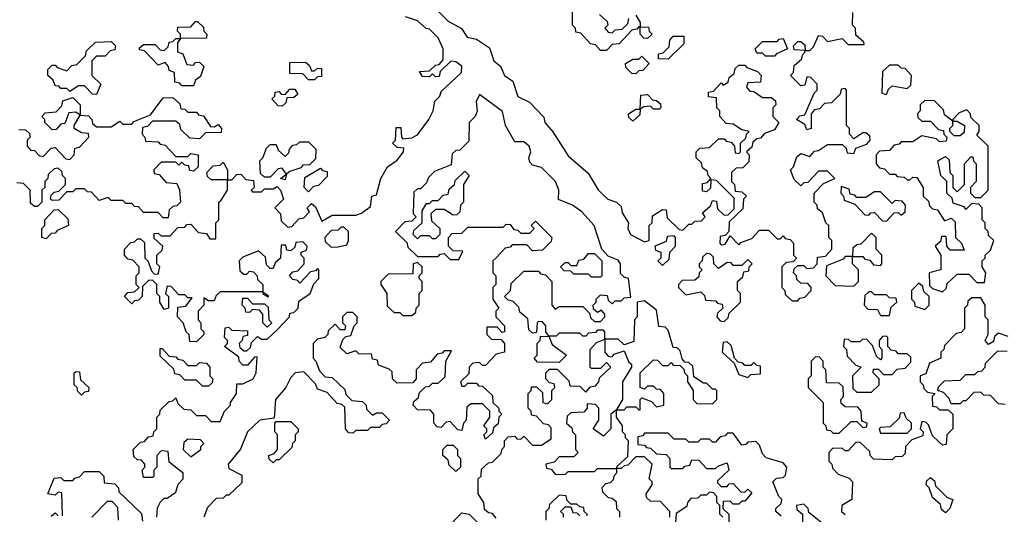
# Model space of a CAD drawing. Extents: x 2776963 to 2884430, y 684484 to 829250.
# Tile 232 of 256: x 2856755 to 2860095, y 801645 to 803324. Entities that reach past the tile are written whole.
import ezdxf

# ---------------------------------------------------------------- set-up
doc = ezdxf.new("R2010")
doc.units = 0

msp = doc.modelspace()

# ---------------------------------------------------------------- linework, layer by layer
at = {"layer": '0CON20XD'}
for points in [[(2858109.5, 803419.5), (2858208.9, 803318.9), (2858254.2, 803294.2), (2858273.3, 803265), (2858305, 803257.5), (2858348.3, 803228.3), (2858363.3, 803185), (2858386.1, 803166.1), (2858400, 803135), (2858427.5, 803115), (2858445, 803063.3), (2858483.8, 803043.8), (2858533.3, 802993.3), (2858536.7, 802975), (2858563.8, 802943.8), (2858615, 802862.5), (2858683, 802803), (2858717, 802747), (2858737, 802727), (2858750, 802715), (2858780, 802705), (2858795, 802690), (2858798.3, 802668.3), (2858820, 802635), (2858817.5, 802615), (2858827.5, 802595), (2858875, 802570), (2858890, 802575), (2858890, 802625), (2858900, 802635), (2858901.7, 802658.3), (2858935, 802680), (2858948.3, 802678.3), (2858951.7, 802651.7), (2858991.7, 802611.7), (2859005, 802610), (2859025, 802630), (2859035, 802630), (2859045, 802640), (2859068.3, 802641.7), (2859080, 802655), (2859071.7, 802668.3), (2859098.3, 802691.7), (2859105, 802710), (2859118.3, 802708.3), (2859121.7, 802681.7), (2859145, 802660), (2859158.3, 802661.7), (2859178.3, 802681.7), (2859178.3, 802718.3), (2859118.3, 802778.3), (2859100, 802780), (2859098.3, 802751.7), (2859085, 802740), (2859071.7, 802741.7), (2859071.7, 802768.3), (2859088.3, 802771.7), (2859100, 802785), (2859090, 802795), (2859088.3, 802808.3), (2859071.7, 802821.7), (2859068.3, 802838.3), (2859050, 802855), (2859050, 802875), (2859061.7, 802888.3), (2859095, 802890), (2859125, 802920), (2859145, 802920), (2859151.7, 802911.7), (2859168.3, 802908.3), (2859180, 802895), (2859181.7, 802871.7), (2859195, 802870), (2859200, 802875), (2859200, 802905), (2859218.3, 802921.7), (2859220, 802935), (2859230, 802945), (2859205, 802950), (2859175, 802970), (2859151.7, 802971.7), (2859130, 802995), (2859130, 803015), (2859120, 803025), (2859118.3, 803058.3), (2859091.7, 803061.7), (2859091.7, 803078.3), (2859108.3, 803081.7), (2859135, 803110), (2859141.7, 803101.7), (2859158.3, 803111.7), (2859161.7, 803128.3), (2859178.3, 803141.7), (2859181.7, 803158.3), (2859195, 803170), (2859215, 803170), (2859221.7, 803161.7), (2859258.3, 803148.3), (2859270, 803135), (2859268.3, 803111.7), (2859225, 803110), (2859220, 803095), (2859231.7, 803081.7), (2859245, 803080), (2859275, 803060), (2859305, 803060), (2859318.3, 803048.3), (2859320, 803035), (2859310, 803025), (2859310, 802995), (2859330, 802975), (2859315, 802950), (2859281.7, 802938.3), (2859268.3, 802921.7), (2859255, 802920), (2859241.7, 802908.3), (2859238.3, 802891.7), (2859220, 802875), (2859230, 802865), (2859228.3, 802841.7), (2859208.3, 802821.7), (2859185, 802820), (2859170, 802805), (2859170, 802775), (2859180, 802765), (2859181.7, 802741.7), (2859205, 802740), (2859220, 802725), (2859210, 802715), (2859208.3, 802681.7), (2859161.7, 802638.3), (2859160, 802605), (2859148.3, 802591.7), (2859131.7, 802588.3), (2859130, 802565), (2859135, 802560), (2859148.3, 802561.7), (2859165, 802590), (2859195, 802560), (2859201.7, 802568.3), (2859238.3, 802581.7), (2859265, 802610), (2859295, 802610), (2859325, 802580), (2859335, 802580), (2859345, 802590), (2859351.7, 802581.7), (2859368.3, 802578.3), (2859380, 802565), (2859380, 802525), (2859390, 802515), (2859378.3, 802501.7), (2859355, 802500), (2859340, 802485), (2859340, 802415), (2859350, 802405), (2859351.7, 802391.7), (2859375, 802370), (2859395, 802370), (2859401.7, 802378.3), (2859418.3, 802381.7), (2859440, 802405), (2859440, 802415), (2859428.3, 802428.3), (2859405, 802430), (2859391.7, 802441.7), (2859390, 802455), (2859380, 802465), (2859381.7, 802478.3), (2859395, 802490), (2859415, 802490), (2859425, 802480), (2859448.3, 802481.7), (2859460, 802495), (2859461.7, 802518.3), (2859488.3, 802521.7), (2859510, 802545), (2859510, 802575), (2859500, 802585), (2859500, 802625), (2859490, 802635), (2859478.3, 802668.3), (2859461.7, 802681.7), (2859460, 802695), (2859450, 802705), (2859450, 802735), (2859481.7, 802768.3), (2859520, 802785), (2859495, 802810), (2859465, 802810), (2859428.3, 802771.7), (2859415, 802770), (2859405, 802760), (2859381.7, 802781.7), (2859370, 802815), (2859380, 802825), (2859391.7, 802858.3), (2859405, 802870), (2859435, 802860), (2859451.7, 802878.3), (2859465, 802880), (2859495, 802900), (2859545, 802900), (2859558.3, 802888.3), (2859561.7, 802871.7), (2859585, 802870), (2859591.7, 802888.3), (2859628.3, 802901.7), (2859640, 802915), (2859638.3, 802928.3), (2859625, 802940), (2859615, 802940), (2859585, 802920), (2859570, 802935), (2859570, 802955), (2859560, 802965), (2859560, 803085), (2859555, 803090), (2859541.7, 803088.3), (2859538.3, 803071.7), (2859508.3, 803041.7), (2859485, 803040), (2859468.3, 803021.7), (2859451.7, 803018.3), (2859440, 803005), (2859440, 802955), (2859425, 802950), (2859418.3, 802968.3), (2859390, 802985), (2859401.7, 802998.3), (2859418.3, 803001.7), (2859450, 803075), (2859460, 803085), (2859460, 803105), (2859438.3, 803128.3), (2859425, 803130), (2859418.3, 803101.7), (2859405, 803100), (2859370, 803135), (2859380, 803145), (2859381.7, 803168.3), (2859408.3, 803191.7), (2859410, 803205), (2859420, 803215), (2859420, 803220), (2859381.7, 803221.7), (2859380, 803235), (2859395, 803250), (2859405, 803250), (2859418.3, 803238.3), (2859420, 803220), (2859435, 803220), (2859448.3, 803231.7), (2859465, 803270), (2859478.3, 803268.3), (2859495, 803250), (2859545, 803260), (2859565, 803240), (2859620, 803240), (2859618.3, 803248.3), (2859591.7, 803271.7), (2859590, 803295), (2859580, 803305), (2859581.7, 803348.3)], [(2858745, 803220), (2858725, 803220), (2858708.3, 803238.3), (2858691.7, 803241.7), (2858658.3, 803278.3), (2858641.7, 803281.7), (2858640, 803295), (2858630, 803305), (2858630, 803355)], [(2858721.7, 803341.7), (2858748.3, 803318.3), (2858750, 803305), (2858740, 803295), (2858751.7, 803281.7), (2858765, 803280), (2858775, 803290), (2858798.3, 803291.7), (2858818.3, 803311.7), (2858821.7, 803328.3)], [(2858845, 803340), (2858860, 803315), (2858860, 803300), (2858888.3, 803298.3), (2858890, 803285), (2858900, 803275), (2858885, 803260), (2858871.7, 803261.7), (2858860, 803275), (2858860, 803300), (2858855, 803300), (2858848.3, 803291.7), (2858831.7, 803288.3), (2858788.3, 803241.7), (2858765, 803240), (2858745, 803220)], [(2857220, 801635), (2857223, 801667), (2857233, 801687), (2857245, 801700), (2857255, 801700), (2857285, 801720), (2857293, 801747), (2857310, 801765), (2857310, 801785), (2857261.7, 801821.7), (2857258.3, 801858.3), (2857235, 801860), (2857220, 801845), (2857220, 801805), (2857210, 801795), (2857210, 801775), (2857205, 801770), (2857175, 801770), (2857170, 801795), (2857180, 801805), (2857180, 801815), (2857168.3, 801828.3), (2857155, 801830), (2857141.7, 801841.7), (2857140, 801865), (2857165, 801890), (2857178.3, 801891.7), (2857191.7, 801908.3), (2857208.3, 801911.7), (2857210, 801925), (2857220, 801935), (2857220, 801975), (2857230, 801985), (2857231.7, 801998.3), (2857261.7, 802028.3), (2857275, 802030), (2857285, 802040), (2857291.7, 802021.7), (2857311.7, 802001.7), (2857335, 802000), (2857355, 801980), (2857385, 801980), (2857405, 801960), (2857435, 801960), (2857450, 801995), (2857470, 802015), (2857470, 802025), (2857490, 802055), (2857491.7, 802088.3), (2857511.7, 802088.3), (2857547.5, 802105), (2857557.5, 802125), (2857560, 802180), (2857551.7, 802178.3), (2857528.3, 802151.7), (2857511.7, 802151.7), (2857500, 802165), (2857498.3, 802178.3), (2857450, 802215), (2857460, 802225), (2857460, 802235), (2857450, 802245), (2857451.7, 802278.3), (2857465, 802280), (2857475, 802270), (2857528.3, 802268.3), (2857528.3, 802251.7), (2857511.7, 802248.3), (2857510, 802235), (2857500, 802225), (2857501.7, 802211.7), (2857515, 802200), (2857525, 802200), (2857538.3, 802211.7), (2857541.7, 802228.3), (2857561.7, 802248.3), (2857575, 802240), (2857595, 802240), (2857628.3, 802271.7), (2857670, 802315), (2857671.7, 802328.3), (2857685, 802330), (2857700, 802345), (2857701.7, 802368.3), (2857740, 802395), (2857753, 802427), (2857770, 802445), (2857770, 802475), (2857765, 802480), (2857758.3, 802471.7), (2857741.7, 802468.3), (2857705, 802430), (2857698.3, 802438.3), (2857681.7, 802441.7), (2857670, 802455), (2857681.7, 802468.3), (2857698.3, 802471.7), (2857720, 802495), (2857720, 802515), (2857710, 802525), (2857710, 802535), (2857728.3, 802541.7), (2857730, 802555), (2857715, 802570), (2857691.7, 802568.3), (2857688.3, 802551.7), (2857675, 802540), (2857661.7, 802541.7), (2857658.3, 802558.3), (2857641.7, 802558.3), (2857640, 802515), (2857621.7, 802498.3), (2857615, 802480), (2857605, 802480), (2857591.7, 802491.7), (2857588.3, 802518.3), (2857565, 802540), (2857511.7, 802518.3), (2857500, 802505), (2857501.7, 802471.7), (2857515, 802460), (2857525, 802460), (2857535, 802470), (2857548.3, 802468.3), (2857560, 802455), (2857561.7, 802441.7), (2857580, 802425), (2857580, 802400), (2857598.3, 802388.3), (2857598.3, 802381.7), (2857581.7, 802391.7), (2857580, 802400), (2857435, 802400), (2857421.7, 802388.3), (2857415, 802370), (2857395, 802370), (2857380, 802380), (2857380, 802355), (2857360, 802335), (2857360, 802305), (2857370, 802295), (2857370, 802275), (2857380, 802265), (2857380, 802255), (2857355, 802230), (2857331.7, 802231.7), (2857330, 802255), (2857320, 802265), (2857310, 802295), (2857290, 802315), (2857291.7, 802348.3), (2857318.3, 802351.7), (2857340, 802380), (2857325, 802380), (2857315, 802390), (2857295, 802390), (2857268.3, 802418.3), (2857255, 802420), (2857250, 802395), (2857260, 802385), (2857260, 802345), (2857245, 802340), (2857230, 802365), (2857230, 802385), (2857220, 802395), (2857220, 802425), (2857205, 802440), (2857191.7, 802438.3), (2857171.7, 802418.3), (2857170, 802385), (2857158.3, 802371.7), (2857145, 802370), (2857135, 802360), (2857110, 802385), (2857121.7, 802398.3), (2857145, 802400), (2857160, 802415), (2857150, 802425), (2857150, 802455), (2857160, 802465), (2857160, 802485), (2857138.3, 802508.3), (2857121.7, 802511.7), (2857110, 802525), (2857110, 802545), (2857131.7, 802568.3), (2857145, 802570), (2857155, 802580), (2857165, 802580), (2857178.3, 802568.3), (2857180, 802515), (2857190, 802505), (2857201.7, 802471.7), (2857211.7, 802461.7), (2857225, 802460), (2857230, 802485), (2857220, 802495), (2857220, 802525), (2857238.3, 802541.7), (2857240, 802555), (2857211.7, 802581.7), (2857211.7, 802598.3), (2857225, 802600), (2857235, 802590), (2857265, 802590), (2857291.7, 802618.3), (2857315, 802620), (2857321.7, 802628.3), (2857335, 802630), (2857361.7, 802601.7), (2857388.3, 802598.3), (2857400, 802580), (2857420, 802580), (2857420, 802635), (2857430, 802645), (2857430, 802705), (2857438.3, 802711.7), (2857460, 802745), (2857460, 802780), (2857405, 802780), (2857391.7, 802791.7), (2857390, 802805), (2857411.7, 802828.3), (2857435, 802830), (2857445, 802840), (2857460, 802815), (2857460, 802780), (2857475, 802780), (2857491.7, 802798.3), (2857505, 802800), (2857521.7, 802781.7), (2857548.3, 802778.3), (2857550, 802755), (2857540, 802745), (2857545, 802740), (2857575, 802740), (2857585, 802750), (2857615, 802750), (2857628.3, 802758.3), (2857640, 802745), (2857650, 802715), (2857620, 802685), (2857640, 802665), (2857641.7, 802641.7), (2857665, 802620), (2857678.3, 802621.7), (2857701.7, 802648.3), (2857718.3, 802651.7), (2857738.3, 802671.7), (2857730, 802685), (2857745, 802700), (2857758.3, 802688.3), (2857780, 802640), (2857815, 802660), (2857895, 802660), (2857915, 802667.5), (2857945, 802690), (2857950, 802725), (2857965, 802730), (2857980, 802785), (2858002.5, 802825), (2858035, 802847.5), (2858057.5, 802875), (2858058.3, 802888.3), (2858035, 802890), (2858020, 802905), (2858030, 802915), (2858031.7, 802958.3), (2858048.3, 802958.3), (2858050, 802925), (2858055, 802920), (2858085, 802922.5), (2858105, 802933.3), (2858142.5, 802985), (2858157.5, 803015), (2858163, 803047), (2858180, 803065), (2858185, 803080), (2858253.3, 803145), (2858255, 803166.7), (2858235, 803181.2), (2858217, 803183), (2858181.7, 803148.3), (2858178.3, 803131.7), (2858165, 803130), (2858155, 803140), (2858145, 803130), (2858121.7, 803131.7), (2858111.7, 803148.3), (2858145, 803150), (2858165, 803170), (2858178.3, 803171.7), (2858191.7, 803188.3), (2858191.2, 803225), (2858175, 803262.5), (2858145, 803292.5), (2858133.9, 803293.9), (2858105, 803320), (2858063.3, 803333.3)], [(2857345, 803100), (2857305, 803100), (2857298.3, 803108.3), (2857281.7, 803111.7), (2857280, 803145), (2857261.7, 803151.7), (2857260, 803165), (2857248.3, 803178.3), (2857225, 803170), (2857178.3, 803218.3), (2857161.7, 803221.7), (2857161.7, 803228.3), (2857175, 803240), (2857215, 803240), (2857231.7, 803221.7), (2857245, 803220), (2857258.3, 803231.7), (2857261.7, 803248.3), (2857275, 803250), (2857285, 803260), (2857300, 803260), (2857300, 803275), (2857290, 803285), (2857291.7, 803298.3), (2857335, 803300), (2857351.7, 803318.3), (2857358.3, 803318.3), (2857378.3, 803298.3), (2857380, 803285), (2857390, 803275), (2857388.3, 803261.7), (2857300, 803260), (2857290, 803245), (2857290, 803215), (2857308.3, 803208.3), (2857321.7, 803171.7), (2857345, 803170), (2857351.7, 803178.3), (2857365, 803180), (2857380, 803165), (2857368.3, 803131.7), (2857351.7, 803118.3), (2857345, 803100)], [(2857015, 803070), (2857001.7, 803071.7), (2856975, 803100), (2856955, 803100), (2856925, 803080), (2856915, 803090), (2856895, 803090), (2856888.3, 803098.3), (2856875, 803100), (2856868.3, 803118.3), (2856850, 803135), (2856850, 803155), (2856865, 803170), (2856875, 803170), (2856881.7, 803161.7), (2856915, 803150), (2856931.7, 803168.3), (2856948.3, 803171.7), (2856978.3, 803201.7), (2856981.7, 803218.3), (2857011.7, 803248.3), (2857065, 803250), (2857080, 803235), (2857078.3, 803221.7), (2857061.7, 803218.3), (2857045, 803200), (2857015, 803200), (2857000, 803185), (2857000, 803135), (2857030, 803105), (2857015, 803070)], [(2858955, 803190), (2858921.7, 803191.7), (2858921.7, 803208.3), (2858938.3, 803211.7), (2858958.3, 803231.7), (2858960, 803255), (2858971.7, 803268.3), (2859008.3, 803268.3), (2859008.3, 803241.7), (2858955, 803190)], [(2859315, 803200), (2859285, 803200), (2859275, 803210), (2859255, 803210), (2859250, 803225), (2859275, 803250), (2859325, 803250), (2859331.7, 803258.3), (2859345, 803260), (2859360, 803225), (2859321.7, 803208.3), (2859315, 803200)], [(2857755, 803120), (2857735, 803120), (2857715, 803140), (2857671.7, 803141.7), (2857671.7, 803178.3), (2857725, 803180), (2857738.3, 803168.3), (2857745, 803150), (2857755, 803150), (2857765, 803160), (2857778.3, 803158.3), (2857778.3, 803131.7), (2857765, 803130), (2857755, 803120)], [(2858845, 803140), (2858831.7, 803141.7), (2858811.7, 803161.7), (2858810, 803175), (2858835, 803190), (2858855, 803190), (2858865, 803200), (2858890, 803175), (2858868.3, 803151.7), (2858855, 803150), (2858845, 803140)], [(2859695, 803070), (2859701.7, 803088.3), (2859715, 803100), (2859765, 803090), (2859778.3, 803101.7), (2859780, 803135), (2859758.3, 803158.3), (2859745, 803160), (2859735, 803170), (2859705, 803170), (2859681.7, 803148.3), (2859680, 803075), (2859695, 803070)], [(2858371.7, 801631.7), (2858358.3, 801648.3), (2858345, 801650), (2858331.7, 801661.7), (2858330, 801685), (2858310, 801715), (2858310, 801765), (2858320, 801775), (2858321.7, 801798.3), (2858345, 801820), (2858358.3, 801821.7), (2858388.3, 801851.7), (2858390, 801865), (2858400, 801875), (2858400, 801895), (2858411.7, 801908.3), (2858435, 801910), (2858441.7, 801901.7), (2858455, 801900), (2858465, 801910), (2858495, 801880), (2858525, 801880), (2858558.3, 801901.7), (2858558.3, 801938.3), (2858548.3, 801948.3), (2858531.7, 801951.7), (2858508.3, 801978.3), (2858491.7, 801981.7), (2858490, 801995), (2858480, 802005), (2858480, 802055), (2858490, 802065), (2858491.7, 802078.3), (2858508.3, 802078.3), (2858528.3, 802058.3), (2858530, 802025), (2858545, 802020), (2858560, 802035), (2858560, 802065), (2858570, 802075), (2858568.3, 802088.3), (2858551.7, 802091.7), (2858540, 802105), (2858540, 802125), (2858551.7, 802138.3), (2858578.3, 802138.3), (2858618.3, 802098.3), (2858621.7, 802081.7), (2858655, 802080), (2858675, 802060), (2858691.7, 802078.3), (2858708.3, 802081.7), (2858720, 802095), (2858721.7, 802108.3), (2858760, 802145), (2858745, 802160), (2858725, 802140), (2858695, 802140), (2858690, 802145), (2858690, 802205), (2858711.7, 802228.3), (2858740, 802240), (2858740, 802265), (2858735, 802270), (2858715, 802270), (2858708.3, 802261.7), (2858685, 802260), (2858675, 802250), (2858665, 802250), (2858655, 802260), (2858585, 802260), (2858575, 802250), (2858550, 802250), (2858561.7, 802221.7), (2858610, 802185), (2858585, 802160), (2858511.7, 802161.7), (2858500, 802175), (2858510, 802185), (2858510, 802225), (2858520, 802235), (2858521.7, 802248.3), (2858550, 802250), (2858540, 802265), (2858540, 802285), (2858528.3, 802298.3), (2858515, 802300), (2858510, 802295), (2858508.3, 802261.7), (2858495, 802260), (2858481.7, 802271.7), (2858478.3, 802308.3), (2858451.7, 802331.7), (2858448.3, 802348.3), (2858428.3, 802368.3), (2858411.7, 802371.7), (2858400, 802385), (2858420, 802405), (2858421.7, 802428.3), (2858465, 802470), (2858515, 802470), (2858521.7, 802461.7), (2858538.3, 802458.3), (2858560, 802435), (2858560, 802355), (2858571.7, 802341.7), (2858585, 802350), (2858665, 802350), (2858688.3, 802328.3), (2858691.7, 802311.7), (2858705, 802300), (2858725, 802300), (2858740, 802315), (2858740, 802325), (2858728.3, 802338.3), (2858715, 802330), (2858701.7, 802341.7), (2858700, 802355), (2858710, 802365), (2858710, 802375), (2858725, 802390), (2858748.3, 802388.3), (2858751.7, 802371.7), (2858765, 802360), (2858775, 802370), (2858795, 802370), (2858805, 802380), (2858828.3, 802381.7), (2858820, 802445), (2858805, 802450), (2858793, 802463), (2858792.5, 802495), (2858785, 802507.5), (2858751.7, 802521.7), (2858730, 802545), (2858703.3, 802625), (2858661.7, 802671.7), (2858630, 802695), (2858583.3, 802713.3), (2858583.8, 802745), (2858572.5, 802775), (2858525, 802822.5), (2858495, 802830), (2858485, 802840), (2858482.5, 802855), (2858488.8, 802875), (2858483.3, 802895), (2858465, 802910), (2858435, 802910), (2858402.5, 802965), (2858392.3, 803012.3), (2858315, 803070), (2858303.6, 803046.4), (2858306.7, 803013.3), (2858300, 802995), (2858280, 802975), (2858278.3, 802911.7), (2858248.3, 802881.7), (2858235, 802880), (2858221.7, 802868.3), (2858218.3, 802831.7), (2858161.7, 802808.3), (2858141.7, 802788.3), (2858135, 802770), (2858115, 802750), (2858105, 802750), (2858091.7, 802738.3), (2858090, 802665), (2858100, 802655), (2858085, 802640), (2858061.7, 802638.3), (2858030, 802605), (2858068.3, 802568.3), (2858071.7, 802551.7), (2858105, 802520), (2858175, 802520), (2858181.7, 802528.3), (2858195, 802530), (2858215, 802510), (2858245, 802510), (2858258.3, 802538.3), (2858225, 802540), (2858210, 802555), (2858210, 802585), (2858221.7, 802598.3), (2858255, 802600), (2858275, 802620), (2858395, 802620), (2858405, 802630), (2858418.3, 802628.3), (2858431.7, 802611.7), (2858445, 802610), (2858455, 802600), (2858485, 802600), (2858500, 802615), (2858490, 802625), (2858505, 802640), (2858560, 802585), (2858558.3, 802571.7), (2858528.3, 802541.7), (2858495, 802540), (2858475, 802560), (2858425, 802560), (2858418.3, 802551.7), (2858401.7, 802548.3), (2858370, 802515), (2858360, 802505), (2858360, 802465), (2858370, 802455), (2858370, 802425), (2858360, 802415), (2858360, 802375), (2858380, 802345), (2858370, 802335), (2858370, 802315), (2858400, 802285), (2858400, 802265), (2858391.7, 802261.7), (2858375, 802280), (2858340, 802280), (2858340, 802255), (2858355, 802240), (2858388.3, 802238.3), (2858400, 802225), (2858400, 802195), (2858371.7, 802188.3), (2858335, 802150), (2858325, 802150), (2858315, 802160), (2858291.7, 802158.3), (2858280, 802145), (2858278.3, 802121.7), (2858250, 802095), (2858255, 802080), (2858265, 802080), (2858275, 802090), (2858305, 802090), (2858311.7, 802081.7), (2858325, 802080), (2858358.3, 802048.3), (2858360, 802025), (2858380, 802005), (2858380, 801995), (2858390, 801985), (2858380, 801975), (2858378.3, 801951.7), (2858361.7, 801938.3), (2858358.3, 801921.7), (2858335, 801900), (2858330, 801915), (2858340, 801925), (2858340, 801935), (2858330, 801945), (2858350, 801975), (2858350, 801995), (2858325, 802020), (2858285, 802020), (2858271.7, 802008.3), (2858270, 801965), (2858260, 801955), (2858255, 801930), (2858241.7, 801931.7), (2858215, 801960), (2858201.7, 801958.3), (2858185, 801940), (2858171.7, 801941.7), (2858160, 801955), (2858160, 801985), (2858148.3, 801998.3), (2858105, 802000), (2858090, 802015), (2858091.7, 802028.3), (2858108.3, 802041.7), (2858111.7, 802058.3), (2858131.7, 802078.3), (2858145, 802080), (2858155, 802090), (2858175, 802090), (2858198.3, 802111.7), (2858200, 802165), (2858220, 802200), (2858195, 802200), (2858188.3, 802191.7), (2858171.7, 802188.3), (2858148.3, 802161.7), (2858121.7, 802158.3), (2858100, 802135), (2858100, 802105), (2858088.3, 802091.7), (2858035, 802090), (2858020, 802105), (2858018.3, 802128.3), (2858008.3, 802138.3), (2857971.7, 802151.7), (2857968.3, 802168.3), (2857951.7, 802171.7), (2857948.3, 802188.3), (2857905, 802190), (2857895, 802200), (2857865, 802190), (2857841.7, 802211.7), (2857851.7, 802238.3), (2857861.7, 802248.3), (2857878.3, 802251.7), (2857890, 802285), (2857900, 802295), (2857900, 802315), (2857885, 802330), (2857865, 802330), (2857850, 802315), (2857850, 802295), (2857860, 802285), (2857858.3, 802271.7), (2857841.7, 802271.7), (2857825, 802290), (2857801.7, 802268.3), (2857800, 802255), (2857790, 802245), (2857765, 802240), (2857750, 802225), (2857750, 802175), (2857760, 802165), (2857771.7, 802131.7), (2857791.7, 802111.7), (2857815, 802110), (2857858.3, 802068.3), (2857861.7, 802051.7), (2857881.7, 802031.7), (2857918.3, 802028.3), (2857930, 802015), (2857931.7, 802001.7), (2857951.7, 801981.7), (2857965, 801990), (2857985, 801990), (2858010, 801965), (2857998.3, 801951.7), (2857985, 801950), (2857975, 801940), (2857945, 801940), (2857935, 801930), (2857895, 801930), (2857885, 801920), (2857871.7, 801921.7), (2857860, 801935), (2857858.3, 802008.3), (2857848.3, 802018.3), (2857831.7, 802021.7), (2857798.3, 802058.3), (2857765, 802070), (2857758.3, 802088.3), (2857718.3, 802128.3), (2857690, 802125), (2857675, 802110), (2857657.5, 802075), (2857622.5, 802035), (2857618.3, 801971.7), (2857570, 801965), (2857527.5, 801925), (2857503.8, 801866.2), (2857462.5, 801815), (2857465, 801800), (2857508.3, 801778.3), (2857508.3, 801751.7), (2857465, 801710), (2857455, 801710), (2857445, 801700), (2857421.7, 801698.3), (2857391.7, 801668.3), (2857380, 801635)], [(2857645, 803030), (2857631.7, 803031.7), (2857610, 803055), (2857620, 803065), (2857621.7, 803078.3), (2857635, 803080), (2857641.7, 803071.7), (2857655, 803070), (2857671.7, 803088.3), (2857688.3, 803088.3), (2857698.3, 803071.7), (2857685, 803060), (2857661.7, 803058.3), (2857658.3, 803041.7), (2857645, 803030)], [(2858835, 802980), (2858821.7, 802991.7), (2858820, 803005), (2858845, 803020), (2858860, 803020), (2858861.7, 803068.3), (2858885, 803070), (2858901.7, 803051.7), (2858915, 803050), (2858928.3, 803038.3), (2858930, 803025), (2858925, 803020), (2858905, 803020), (2858895, 803030), (2858871.7, 803028.3), (2858860, 803020), (2858858.3, 803001.7), (2858835, 802980)], [(2856751.7, 802951.7), (2856775, 802950), (2856788.3, 802938.3), (2856790, 802925), (2856780, 802915), (2856780, 802895), (2856791.7, 802881.7), (2856805, 802880), (2856821.7, 802861.7), (2856835, 802860), (2856861.7, 802888.3), (2856875, 802890), (2856911.7, 802851.7), (2856925, 802850), (2856940, 802865), (2856941.7, 802888.3), (2856958.3, 802891.7), (2856990, 802925), (2856988.3, 802938.3), (2856965, 802940), (2856940, 802955), (2856940, 802965), (2856960, 803000), (2856945, 803010), (2856921.7, 803008.3), (2856908.3, 802971.7), (2856895, 802970), (2856878.3, 802951.7), (2856865, 802950), (2856840, 802975), (2856840, 802985), (2856830, 802995), (2856841.7, 803008.3), (2856878.3, 803011.7), (2856898.3, 803031.7), (2856901.7, 803048.3), (2856935, 803060), (2856960, 803035), (2856960, 803000), (2856988.3, 802998.3), (2857000, 802985), (2857001.7, 802971.7), (2857015, 802960), (2857065, 802960), (2857095, 802980), (2857105, 802970), (2857135, 802970), (2857141.7, 802978.3), (2857198.3, 803001.7), (2857241.7, 803058.3), (2857275, 803060), (2857298.3, 803038.3), (2857301.7, 803021.7), (2857315, 803020), (2857325, 803010), (2857355, 803010), (2857361.7, 803001.7), (2857378.3, 802998.3), (2857401.7, 802961.7), (2857415, 802960), (2857428.3, 802968.3), (2857440, 802955), (2857438.3, 802941.7), (2857385, 802940), (2857365, 802920), (2857331.7, 802921.7), (2857301.7, 802951.7), (2857298.3, 802968.3), (2857285, 802980), (2857205, 802980), (2857188.3, 802961.7), (2857171.7, 802958.3), (2857170, 802935), (2857180, 802925), (2857181.7, 802911.7), (2857225, 802910), (2857231.7, 802901.7), (2857248.3, 802898.3), (2857285, 802860), (2857325, 802860), (2857335, 802870), (2857360, 802865), (2857360, 802825), (2857345, 802810), (2857331.7, 802811.7), (2857328.3, 802828.3), (2857315, 802830), (2857305, 802840), (2857295, 802830), (2857285, 802840), (2857235, 802840), (2857210, 802815), (2857211.7, 802801.7), (2857228.3, 802798.3), (2857251.7, 802771.7), (2857288.3, 802768.3), (2857297, 802747), (2857300, 802705), (2857288.3, 802691.7), (2857275, 802690), (2857261.7, 802678.3), (2857258.3, 802651.7), (2857241.7, 802651.7), (2857225, 802670), (2857175, 802670), (2857158.3, 802688.3), (2857145, 802690), (2857135, 802700), (2857115, 802700), (2857105, 802710), (2857065, 802710), (2857055, 802720), (2857025, 802710), (2856998.3, 802738.3), (2856985, 802740), (2856975, 802750), (2856945, 802750), (2856935, 802740), (2856915, 802740), (2856888.3, 802711.7), (2856865, 802710), (2856860, 802715), (2856861.7, 802728.3), (2856871.7, 802738.3), (2856888.3, 802741.7), (2856910, 802765), (2856910, 802785), (2856900, 802795), (2856898.3, 802808.3), (2856885, 802820), (2856871.7, 802818.3), (2856851.7, 802798.3), (2856850, 802785), (2856840, 802775), (2856840, 802755), (2856830, 802745), (2856830, 802705), (2856815, 802690), (2856805, 802690), (2856791.7, 802701.7), (2856790, 802745), (2856768.3, 802768.3), (2856745, 802770)], [(2859885, 802400), (2859898.3, 802411.7), (2859901.7, 802428.3), (2859935, 802460), (2859975, 802460), (2860001.7, 802431.7), (2860028.3, 802431.7), (2860032.5, 802465), (2860020, 802485), (2860020, 802505), (2860030, 802515), (2860030, 802525), (2860048.3, 802541.7), (2860060, 802575), (2860041.7, 802591.7), (2860040, 802605), (2860030, 802615), (2860030, 802635), (2860020, 802645), (2860020, 802685), (2860008.3, 802698.3), (2859985, 802700), (2859965, 802680), (2859958.3, 802688.3), (2859921.7, 802701.7), (2859918.3, 802718.3), (2859900, 802735), (2859900, 802775), (2859880, 802795), (2859870, 802845), (2859895, 802860), (2859908.3, 802848.3), (2859910, 802805), (2859920, 802795), (2859920, 802755), (2859935, 802740), (2859960, 802765), (2859960, 802835), (2859981.7, 802858.3), (2859988.3, 802858.3), (2859990, 802845), (2860000, 802835), (2860000, 802775), (2859980, 802755), (2859980, 802735), (2859995, 802720), (2860015, 802720), (2860040, 802745), (2860040, 802895), (2860001.7, 802931.7), (2860010, 802945), (2860010, 802965), (2859981.7, 802991.7), (2859980, 803005), (2859968.3, 803018.3), (2859941.7, 803008.3), (2859920, 802985), (2859920, 802980), (2859935, 802980), (2859960, 802965), (2859958.3, 802941.7), (2859945, 802930), (2859925, 802930), (2859910, 802945), (2859910, 802955), (2859920, 802965), (2859920, 802980), (2859891.7, 803001.7), (2859888.3, 803018.3), (2859858.3, 803048.3), (2859825, 803050), (2859810, 803035), (2859810, 803015), (2859800, 803005), (2859801.7, 802991.7), (2859815, 802980), (2859845, 802980), (2859871.7, 802951.7), (2859888.3, 802948.3), (2859890, 802935), (2859900, 802925), (2859898.3, 802911.7), (2859875, 802910), (2859865, 802920), (2859815, 802930), (2859785, 802910), (2859745, 802910), (2859738.3, 802901.7), (2859721.7, 802898.3), (2859705, 802880), (2859671.7, 802878.3), (2859660, 802865), (2859660, 802835), (2859671.7, 802821.7), (2859688.3, 802818.3), (2859705, 802800), (2859725, 802800), (2859731.7, 802791.7), (2859755, 802790), (2859765, 802780), (2859775, 802780), (2859785, 802790), (2859798.3, 802788.3), (2859820, 802755), (2859820, 802725), (2859838.3, 802708.3), (2859841.7, 802691.7), (2859851.7, 802681.7), (2859868.3, 802678.3), (2859891.7, 802641.7), (2859915, 802650), (2859928.3, 802638.3), (2859930, 802585), (2859950, 802565), (2859958.3, 802541.7), (2859911.7, 802541.7), (2859900, 802555), (2859898.3, 802588.3), (2859881.7, 802588.3), (2859878.3, 802571.7), (2859860, 802555), (2859880, 802525), (2859880, 802475), (2859840, 802465), (2859841.7, 802421.7), (2859851.7, 802411.7), (2859885, 802400)], [(2857655, 802780), (2857640, 802785), (2857660, 802800), (2857645, 802820), (2857631.7, 802818.3), (2857605, 802790), (2857585, 802790), (2857571.7, 802801.7), (2857570, 802845), (2857580, 802855), (2857591.7, 802888.3), (2857605, 802900), (2857625, 802900), (2857631.7, 802881.7), (2857655, 802860), (2857668.3, 802871.7), (2857670, 802885), (2857681.7, 802898.3), (2857695, 802900), (2857705, 802910), (2857735, 802910), (2857760, 802885), (2857758.3, 802851.7), (2857738.3, 802831.7), (2857715, 802830), (2857708.3, 802821.7), (2857671.7, 802808.3), (2857660, 802800), (2857655, 802780)], [(2857735, 802740), (2857720, 802755), (2857721.7, 802788.3), (2857775, 802820), (2857781.7, 802811.7), (2857798.3, 802808.3), (2857798.3, 802791.7), (2857768.3, 802761.7), (2857751.7, 802758.3), (2857735, 802740)], [(2858165, 802580), (2858155, 802580), (2858145, 802590), (2858115, 802590), (2858105, 802580), (2858090, 802595), (2858091.7, 802608.3), (2858120, 802635), (2858120, 802675), (2858135, 802700), (2858145, 802700), (2858155, 802710), (2858175, 802710), (2858191.7, 802728.3), (2858208.3, 802731.7), (2858211.7, 802748.3), (2858230, 802765), (2858231.7, 802778.3), (2858265, 802810), (2858280, 802795), (2858260, 802765), (2858260, 802705), (2858250, 802695), (2858248.3, 802671.7), (2858238.3, 802661.7), (2858225, 802660), (2858195, 802680), (2858165, 802680), (2858150, 802665), (2858151.7, 802641.7), (2858180, 802615), (2858180, 802595), (2858165, 802580)], [(2859695, 802640), (2859721.7, 802668.3), (2859735, 802670), (2859745, 802660), (2859758.3, 802671.7), (2859760, 802695), (2859748.3, 802708.3), (2859725, 802710), (2859715, 802700), (2859675, 802740), (2859655, 802740), (2859625, 802720), (2859595, 802720), (2859588.3, 802728.3), (2859571.7, 802731.7), (2859568.3, 802748.3), (2859541.7, 802758.3), (2859540, 802735), (2859550, 802725), (2859551.7, 802711.7), (2859588.3, 802698.3), (2859621.7, 802661.7), (2859635, 802660), (2859641.7, 802668.3), (2859655, 802670), (2859681.7, 802641.7), (2859695, 802640)], [(2856845, 802580), (2856830, 802585), (2856830, 802615), (2856840, 802625), (2856840, 802645), (2856871.7, 802678.3), (2856885, 802680), (2856918.3, 802648.3), (2856920, 802625), (2856881.7, 802608.3), (2856875, 802600), (2856861.7, 802598.3), (2856845, 802580)], [(2857811.7, 802551.7), (2857835, 802552.5), (2857865, 802560), (2857870, 802575), (2857870, 802605), (2857855, 802620), (2857845, 802620), (2857835, 802610), (2857811.7, 802608.3), (2857790, 802585), (2857791.7, 802571.7), (2857811.7, 802551.7)], [(2858935, 802490), (2858958.3, 802511.7), (2858960, 802535), (2858980, 802555), (2858980, 802585), (2858975, 802590), (2858951.7, 802588.3), (2858948.3, 802571.7), (2858910, 802555), (2858911.7, 802541.7), (2858930, 802535), (2858930, 802515), (2858920, 802505), (2858935, 802490)], [(2859675, 802490), (2859680, 802495), (2859680, 802525), (2859660, 802545), (2859660, 802585), (2859645, 802600), (2859608.3, 802561.7), (2859595, 802560), (2859581.7, 802548.3), (2859580, 802520), (2859615, 802520), (2859621.7, 802511.7), (2859638.3, 802508.3), (2859651.7, 802491.7), (2859675, 802490)], [(2858725, 802450), (2858695, 802450), (2858685, 802460), (2858635, 802460), (2858625, 802470), (2858601.7, 802471.7), (2858590, 802485), (2858605, 802500), (2858615, 802500), (2858625, 802490), (2858645, 802490), (2858651.7, 802508.3), (2858668.3, 802511.7), (2858685, 802530), (2858705, 802530), (2858730, 802505), (2858730, 802455), (2858725, 802450)], [(2859145, 802300), (2859158.3, 802311.7), (2859161.7, 802328.3), (2859200, 802365), (2859200, 802395), (2859190, 802405), (2859190, 802435), (2859208.3, 802451.7), (2859211.7, 802468.3), (2859228.3, 802471.7), (2859230, 802485), (2859240, 802495), (2859225, 802510), (2859205, 802490), (2859175, 802490), (2859168.3, 802498.3), (2859155, 802500), (2859125, 802480), (2859110, 802495), (2859108.3, 802518.3), (2859098.3, 802528.3), (2859085, 802530), (2859071.7, 802518.3), (2859070, 802505), (2859060, 802495), (2859060, 802485), (2859070, 802475), (2859060, 802465), (2859058.3, 802451.7), (2859045, 802440), (2859001.7, 802438.3), (2858990, 802425), (2858990, 802415), (2859015, 802390), (2859065, 802400), (2859078.3, 802388.3), (2859081.7, 802371.7), (2859115, 802370), (2859121.7, 802361.7), (2859138.3, 802358.3), (2859140, 802345), (2859121.7, 802328.3), (2859120, 802315), (2859131.7, 802301.7), (2859145, 802300)], [(2859585, 802420), (2859600, 802435), (2859600, 802475), (2859580, 802495), (2859580, 802520), (2859555, 802520), (2859548.3, 802511.7), (2859491.7, 802488.3), (2859490, 802455), (2859521.7, 802421.7), (2859585, 802420)], [(2858085, 802320), (2858098.3, 802331.7), (2858100, 802345), (2858110, 802355), (2858110, 802395), (2858120, 802405), (2858120, 802435), (2858110, 802445), (2858110, 802455), (2858120, 802465), (2858120, 802485), (2858105, 802500), (2858090, 802495), (2858088.3, 802461.7), (2858005, 802460), (2857980, 802435), (2857980, 802425), (2858000, 802395), (2858001.7, 802351.7), (2858025, 802330), (2858045, 802330), (2858055, 802320), (2858085, 802320)], [(2859825, 802340), (2859840, 802355), (2859840, 802385), (2859821.7, 802401.7), (2859818.3, 802418.3), (2859805, 802430), (2859780, 802405), (2859780, 802375), (2859790, 802365), (2859791.7, 802351.7), (2859825, 802340)], [(2857595, 802280), (2857580, 802295), (2857580, 802325), (2857568.3, 802338.3), (2857545, 802340), (2857535, 802330), (2857521.7, 802331.7), (2857520, 802345), (2857510, 802355), (2857511.7, 802378.3), (2857528.3, 802378.3), (2857545, 802360), (2857585, 802360), (2857598.3, 802348.3), (2857600, 802305), (2857610, 802295), (2857595, 802280)], [(2858860, 802000), (2858860, 802035), (2858865, 802040), (2858898.3, 802028.3), (2858915, 802010), (2858940, 802015), (2858940, 802055), (2858928.3, 802068.3), (2858915, 802070), (2858905, 802080), (2858885, 802080), (2858875, 802070), (2858860, 802075), (2858860, 802125), (2858905, 802170), (2858918.3, 802168.3), (2858935, 802150), (2858955, 802150), (2858965, 802160), (2858971.7, 802151.7), (2858995, 802150), (2859008.3, 802138.3), (2859010, 802125), (2859020, 802115), (2859020, 802095), (2859040, 802065), (2859040, 802035), (2859051.7, 802021.7), (2859105, 802020), (2859120, 802035), (2859120, 802065), (2859115, 802070), (2859105, 802070), (2859085, 802090), (2859075, 802090), (2859041.7, 802111.7), (2859038.3, 802148.3), (2859025, 802160), (2859011.7, 802161.7), (2859002.5, 802172.5), (2858995, 802200), (2858985, 802210), (2858971.7, 802211.7), (2858955, 802270), (2858945, 802280), (2858923, 802283), (2858915, 802337.5), (2858875, 802370), (2858850, 802365), (2858850, 802315), (2858840, 802305), (2858838.3, 802231.7), (2858805, 802220), (2858785, 802240), (2858740, 802240), (2858740, 802195), (2858751.7, 802181.7), (2858765, 802180), (2858771.7, 802188.3), (2858805, 802200), (2858821.7, 802161.7), (2858830, 802155), (2858830, 802145), (2858800, 802095), (2858800, 802035), (2858780, 802000), (2858805, 802000), (2858815, 802010), (2858845, 802010), (2858855, 802000), (2858860, 802000)], [(2860108.3, 802248.3), (2860075, 802260), (2860061.7, 802248.3), (2860058.3, 802231.7), (2860041.7, 802221.7), (2860030, 802235), (2860040, 802255), (2860040, 802305), (2860030, 802315), (2860030, 802355), (2860015, 802380), (2859985, 802380), (2859971.7, 802368.3), (2859970, 802355), (2859960, 802345), (2859960, 802275), (2859948.3, 802261.7), (2859931.7, 802258.3), (2859891.7, 802218.3), (2859890, 802205), (2859880, 802195), (2859880, 802175), (2859841.7, 802158.3), (2859828.3, 802121.7), (2859810, 802115), (2859810, 802095), (2859820, 802085), (2859821.7, 802071.7), (2859835, 802060), (2859860, 802055), (2859850, 802045), (2859851.7, 802011.7), (2859865, 802010), (2859875, 802000), (2859905, 802000), (2859920, 801985), (2859920, 801935), (2859900, 801915), (2859898.3, 801881.7), (2859885, 801880), (2859871.7, 801891.7), (2859851.7, 801911.7), (2859838.3, 801948.3), (2859828.3, 801958.3), (2859815, 801960), (2859810, 801935), (2859820, 801925), (2859818.3, 801911.7), (2859781.7, 801898.3), (2859760, 801875), (2859758.3, 801851.7), (2859748.3, 801841.7), (2859725, 801840), (2859715, 801830), (2859651.7, 801831.7), (2859640, 801845), (2859638.3, 801858.3), (2859605, 801890), (2859591.7, 801888.3), (2859565, 801860), (2859555, 801860), (2859545, 801870), (2859511.7, 801868.3), (2859500, 801855), (2859500, 801825), (2859510, 801815), (2859511.7, 801801.7), (2859531.7, 801781.7), (2859568.3, 801768.3), (2859580, 801755), (2859577.5, 801695), (2859543.8, 801675), (2859542.5, 801655), (2859555, 801644.2)], [(2859705, 802320), (2859711.7, 802348.3), (2859730, 802365), (2859728.3, 802378.3), (2859705, 802380), (2859695, 802390), (2859655, 802390), (2859645, 802400), (2859635, 802400), (2859621.7, 802388.3), (2859620, 802355), (2859631.7, 802341.7), (2859665, 802340), (2859675, 802320), (2859705, 802320)], [(2859645, 802060), (2859670, 802085), (2859670, 802105), (2859650, 802125), (2859651.7, 802138.3), (2859668.3, 802138.3), (2859685, 802120), (2859715, 802120), (2859731.7, 802138.3), (2859758.3, 802141.7), (2859778.3, 802161.7), (2859778.3, 802178.3), (2859765, 802190), (2859735, 802190), (2859728.3, 802198.3), (2859711.7, 802201.7), (2859700, 802215), (2859700, 802245), (2859695, 802250), (2859681.7, 802248.3), (2859670, 802235), (2859670, 802215), (2859680, 802205), (2859680, 802175), (2859675, 802170), (2859661.7, 802181.7), (2859648.3, 802218.3), (2859628.3, 802238.3), (2859615, 802240), (2859605, 802230), (2859575, 802230), (2859565, 802240), (2859551.7, 802238.3), (2859550, 802215), (2859560, 802205), (2859561.7, 802181.7), (2859591.7, 802151.7), (2859610, 802145), (2859580, 802115), (2859581.7, 802071.7), (2859595, 802060), (2859645, 802060)], [(2857395, 802080), (2857375, 802080), (2857355, 802100), (2857315, 802100), (2857298.3, 802118.3), (2857281.7, 802121.7), (2857278.3, 802138.3), (2857231.7, 802181.7), (2857231.7, 802208.3), (2857238.3, 802208.3), (2857261.7, 802181.7), (2857285, 802180), (2857291.7, 802171.7), (2857308.3, 802168.3), (2857325, 802150), (2857355, 802150), (2857365, 802160), (2857388.3, 802158.3), (2857400, 802145), (2857400, 802115), (2857410, 802105), (2857408.3, 802091.7), (2857395, 802080)], [(2859225, 802110), (2859235, 802120), (2859268.3, 802121.7), (2859268.3, 802148.3), (2859255, 802150), (2859245, 802160), (2859235, 802150), (2859215, 802150), (2859208.3, 802158.3), (2859191.7, 802161.7), (2859180, 802175), (2859168.3, 802218.3), (2859155, 802230), (2859141.7, 802228.3), (2859137.5, 802195), (2859178.3, 802158.3), (2859195, 802120), (2859225, 802110)], [(2859535, 801920), (2859575, 801960), (2859595, 801960), (2859615, 801940), (2859628.3, 801941.7), (2859630, 801955), (2859611.7, 801961.7), (2859610, 801995), (2859598.3, 802008.3), (2859555, 802010), (2859541.7, 802021.7), (2859540, 802035), (2859550, 802045), (2859548.3, 802078.3), (2859535, 802090), (2859491.7, 802091.7), (2859490, 802135), (2859480, 802145), (2859480, 802165), (2859468.3, 802178.3), (2859455, 802180), (2859440, 802165), (2859440, 802115), (2859430, 802105), (2859430, 802075), (2859480, 802025), (2859480, 801955), (2859490, 801945), (2859491.7, 801931.7), (2859505, 801930), (2859515, 801920), (2859535, 801920)], [(2860098.3, 802018.3), (2860075, 802020), (2860048.3, 802048.3), (2860025, 802050), (2860015, 802060), (2859991.7, 802058.3), (2859965, 802030), (2859955, 802030), (2859945, 802020), (2859915, 802020), (2859908.3, 802038.3), (2859888.3, 802058.3), (2859870, 802065), (2859871.7, 802078.3), (2859891.7, 802098.3), (2859945, 802100), (2859965, 802120), (2859995, 802120), (2860005, 802130), (2860018.3, 802131.7), (2860030, 802145), (2860031.7, 802158.3), (2860071.7, 802198.3), (2860105, 802200)], [(2856965, 802050), (2856951.7, 802061.7), (2856950, 802075), (2856940, 802085), (2856940, 802125), (2856945, 802130), (2856958.3, 802128.3), (2856961.7, 802101.7), (2856990, 802075), (2856988.3, 802061.7), (2856975, 802060), (2856965, 802050)], [(2858605, 801780), (2858615, 801790), (2858705, 801790), (2858715, 801800), (2858780, 801800), (2858781.7, 801808.3), (2858818.3, 801841.7), (2858820, 801895), (2858810, 801905), (2858810, 801915), (2858800, 801925), (2858800, 801945), (2858780, 801975), (2858780, 802000), (2858760, 801985), (2858760, 801935), (2858735, 801910), (2858700, 801935), (2858720, 801965), (2858720, 802005), (2858708.3, 802018.3), (2858680, 802020), (2858680, 802005), (2858668.3, 801991.7), (2858625, 801990), (2858611.7, 801978.3), (2858610, 801955), (2858628.3, 801938.3), (2858630, 801925), (2858640, 801915), (2858640, 801865), (2858650, 801855), (2858635, 801840), (2858585, 801840), (2858568.3, 801821.7), (2858540, 801815), (2858541.7, 801801.7), (2858558.3, 801798.3), (2858571.7, 801781.7), (2858605, 801780)], [(2859765, 801920), (2859780, 801935), (2859780, 801955), (2859761.7, 801971.7), (2859755, 801990), (2859741.7, 801988.3), (2859738.3, 801971.7), (2859708.3, 801941.7), (2859675, 801940), (2859670, 801935), (2859675, 801920), (2859765, 801920)], [(2857615, 801820), (2857601.7, 801831.7), (2857600, 801845), (2857618.3, 801851.7), (2857630, 801865), (2857630, 801915), (2857620, 801925), (2857620, 801955), (2857625, 801960), (2857675, 801960), (2857700, 801935), (2857700, 801925), (2857690, 801915), (2857690, 801895), (2857680, 801885), (2857678.3, 801871.7), (2857635, 801830), (2857625, 801830), (2857615, 801820)], [(2859338.3, 801638.3), (2859320, 801655), (2859320, 801665), (2859338.3, 801681.7), (2859340, 801695), (2859330, 801705), (2859310, 801755), (2859321.7, 801768.3), (2859345, 801770), (2859352.5, 801777.5), (2859357.5, 801805), (2859345, 801820), (2859287, 801837), (2859275, 801850), (2859265, 801880), (2859251.7, 801891.7), (2859225, 801890), (2859218.3, 801881.7), (2859205, 801880), (2859175, 801920), (2859155, 801920), (2859148.3, 801911.7), (2859131.7, 801908.3), (2859115, 801890), (2859105, 801890), (2859095, 801900), (2859065, 801900), (2859055, 801890), (2859025, 801890), (2859015, 801900), (2858975, 801900), (2858955, 801920), (2858875, 801920), (2858868.3, 801911.7), (2858851.7, 801908.3), (2858851.7, 801881.7), (2858875, 801880), (2858881.7, 801871.7), (2858895, 801870), (2858915, 801850), (2858948.3, 801848.3), (2858960, 801835), (2858960, 801805), (2858965, 801800), (2859005, 801800), (2859011.7, 801808.3), (2859028.3, 801811.7), (2859035, 801830), (2859058.3, 801828.3), (2859085, 801800), (2859115, 801800), (2859125, 801810), (2859155, 801820), (2859160, 801795), (2859121.7, 801758.3), (2859121.7, 801751.7), (2859135, 801740), (2859155, 801740), (2859161.7, 801748.3), (2859175, 801750), (2859201.7, 801721.7), (2859215, 801720), (2859225, 801730), (2859238.3, 801718.3), (2859215, 801690), (2859205, 801690), (2859195, 801680), (2859175, 801680), (2859165, 801690), (2859141.7, 801688.3), (2859140, 801665), (2859160, 801645), (2859160, 801615)], [(2857335, 801840), (2857370, 801865), (2857370, 801875), (2857380, 801885), (2857368.3, 801898.3), (2857325, 801900), (2857311.7, 801888.3), (2857310, 801865), (2857335, 801840)], [(2858235, 801790), (2858211.7, 801811.7), (2858208.3, 801828.3), (2858190, 801845), (2858190, 801865), (2858205, 801880), (2858225, 801880), (2858240, 801865), (2858240, 801845), (2858250, 801835), (2858250, 801805), (2858235, 801790)], [(2858960, 801635), (2858960, 801655), (2858928.3, 801688.3), (2858895, 801690), (2858881.7, 801701.7), (2858880, 801715), (2858900, 801745), (2858900, 801755), (2858890, 801765), (2858900, 801815), (2858875, 801840), (2858845, 801840), (2858818.3, 801811.7), (2858805, 801810), (2858795, 801800), (2858780, 801800), (2858780, 801785), (2858770, 801775), (2858768.3, 801761.7), (2858758.3, 801751.7), (2858741.7, 801748.3), (2858730, 801735), (2858731.7, 801721.7), (2858751.7, 801701.7), (2858765, 801700), (2858778.3, 801688.3), (2858780, 801665), (2858790, 801655), (2858790, 801635)], [(2856900, 801640), (2856898.3, 801718.3), (2856885, 801720), (2856875, 801710), (2856850, 801715), (2856871.7, 801768.3), (2856895, 801770), (2856905, 801760), (2856935, 801760), (2856941.7, 801768.3), (2856958.3, 801771.7), (2856975, 801790), (2857025, 801790), (2857040, 801775), (2857041.7, 801751.7), (2857078.3, 801748.3), (2857090, 801735), (2857091.7, 801721.7), (2857168.3, 801648.3), (2857171.7, 801621.7)], [(2859895, 801650), (2859881.7, 801661.7), (2859878.3, 801678.3), (2859851.7, 801701.7), (2859840, 801735), (2859830, 801745), (2859831.7, 801758.3), (2859845, 801770), (2859858.3, 801758.3), (2859861.7, 801741.7), (2859901.7, 801701.7), (2859920, 801695), (2859910, 801665), (2859895, 801650)], [(2858680, 801640), (2858680, 801645), (2858670, 801655), (2858668.3, 801668.3), (2858655, 801670), (2858645, 801680), (2858625, 801680), (2858611.7, 801691.7), (2858608.3, 801708.3), (2858585, 801710), (2858551.7, 801678.3), (2858550, 801665), (2858540, 801655), (2858540, 801625)], [(2859140, 801635), (2859130, 801645), (2859130, 801675), (2859120, 801685), (2859120, 801705), (2859108.3, 801718.3), (2859095, 801720), (2859085, 801710), (2859065, 801710), (2859055, 801700), (2859031.7, 801698.3), (2859020, 801685), (2859018.3, 801671.7), (2858981.7, 801648.3), (2858980, 801615)], [(2857090, 801625), (2857088.3, 801668.3), (2857068.3, 801688.3), (2857051.7, 801688.3), (2857000, 801635)], [(2858600, 801635), (2858600, 801645), (2858590, 801655), (2858605, 801670), (2858625, 801670), (2858631.7, 801651.7), (2858645, 801650), (2858655, 801640)], [(2859490, 801605), (2859431.7, 801651.7), (2859430, 801665), (2859415, 801680), (2859390, 801675), (2859391.7, 801661.7), (2859410, 801645), (2859410, 801605)], [(2856861.7, 801638.3), (2856875, 801650), (2856885, 801640)], [(2858200, 801595), (2858255, 801650), (2858280, 801645), (2858325, 801600)]]:
    msp.add_lwpolyline(points, dxfattribs=at)

doc.saveas('drawing.dxf')
